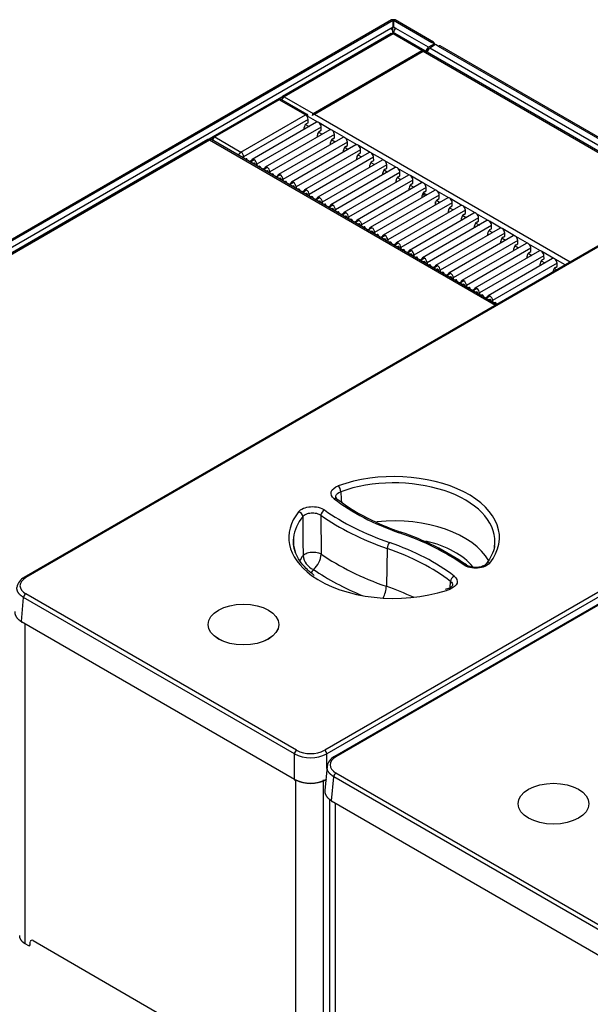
# Model space of a CAD drawing. Header units: millimetres. Extents: x 0 to 287, y 0 to 200.
# Tile 35 of 38: x 223 to 238, y 121 to 148. Entities that reach past the tile are written whole.
import ezdxf

# ---------------------------------------------------------------- set-up
doc = ezdxf.new("R2010")
doc.units = ezdxf.units.MM
doc.layers.add('134.133_BW4_CTM-', color=7, linetype='Continuous')
doc.layers.add('Standard', color=7, linetype='Continuous')

# ---------------------------------------------------------------- blocks, each defined once
blk = doc.blocks.new('SE')
at = {"layer": '134.133_BW4_CTM-', "color": 7, "linetype": 'Continuous'}
for p, q in [((232.71, 147.804), (205.157, 131.897)), ((205.207, 131.892), (232.754, 147.796)), ((232.683, 147.578), (232.754, 147.619)), ((232.748, 147.498), (232.748, 147.616)), ((232.754, 147.796), (232.754, 147.802)), ((232.754, 147.619), (232.754, 147.796)), ((232.766, 147.802), (232.766, 147.796)), ((232.766, 147.796), (233.797, 147.2)), ((232.766, 147.796), (232.766, 147.619)), ((232.766, 147.619), (232.836, 147.578)), ((233.847, 147.205), (232.81, 147.804)), ((232.69, 147.574), (205.368, 131.799)), ((205.431, 131.689), (232.754, 147.464)), ((232.705, 147.435), (229.768, 145.739)), ((232.754, 147.43), (229.817, 145.734)), ((232.69, 147.574), (232.683, 147.578)), ((232.748, 147.433), (232.748, 147.46)), ((233.533, 146.98), (232.754, 147.43)), ((232.766, 147.464), (233.644, 146.957)), ((240.499, 142.992), (232.803, 147.435)), ((232.836, 147.578), (232.829, 147.574)), ((233.707, 147.067), (232.829, 147.574)), ((232.831, 147.582), (232.831, 147.575)), ((232.831, 147.426), (232.831, 147.419)), ((233.868, 147.16), (233.707, 147.067)), ((233.903, 147.139), (233.743, 147.047)), ((233.868, 147.16), (233.797, 147.2)), ((233.868, 147.16), (233.875, 147.156)), ((233.875, 147.123), (233.875, 147.156)), ((233.974, 147.098), (233.903, 147.139)), ((233.974, 147.098), (240.793, 143.161)), ((240.822, 143.178), (234.024, 147.103)), ((230.596, 145.285), (233.533, 146.98)), ((230.632, 145.264), (233.568, 146.96)), ((233.474, 146.946), (233.509, 146.926)), ((233.533, 146.98), (233.568, 146.96)), ((233.597, 146.976), (233.568, 146.96)), ((233.568, 146.96), (240.47, 142.975)), ((233.679, 146.936), (240.505, 142.995)), ((233.708, 146.919), (233.708, 146.912)), ((240.632, 143.069), (233.743, 147.047)), ((233.875, 146.824), (233.875, 146.816)), ((233.901, 146.801), (233.901, 146.808)), ((233.903, 146.8), (233.903, 146.807)), ((233.985, 146.752), (233.985, 146.76)), ((246.422, 146.412), (222.803, 132.775)), ((246.464, 146.407), (222.844, 132.771)), ((229.748, 145.694), (229.817, 145.734)), ((229.817, 145.734), (230.596, 145.285)), ((229.632, 145.659), (227.892, 144.655)), ((229.683, 145.654), (227.943, 144.65)), ((230.39, 145.246), (229.683, 145.654)), ((230.44, 145.251), (229.734, 145.659)), ((228.65, 144.242), (230.39, 145.246)), ((230.724, 145.05), (230.409, 145.232)), ((230.632, 145.264), (230.568, 145.227)), ((230.568, 145.233), (230.573, 145.23)), ((230.632, 145.264), (237.533, 141.279)), ((230.462, 145.122), (228.722, 144.118)), ((230.692, 145.047), (228.952, 144.043)), ((230.389, 144.983), (230.486, 144.928)), ((230.418, 145.008), (230.463, 145.034)), ((230.463, 145.034), (230.462, 145.122)), ((231.078, 144.846), (230.762, 145.028)), ((230.815, 144.918), (229.075, 143.914)), ((231.046, 144.843), (229.306, 143.838)), ((231.169, 144.714), (229.429, 143.71)), ((230.359, 144.855), (230.359, 144.906)), ((230.374, 144.863), (230.359, 144.871)), ((230.713, 144.651), (230.713, 144.702)), ((230.727, 144.659), (230.713, 144.667)), ((230.743, 144.779), (230.839, 144.724)), ((230.771, 144.804), (230.816, 144.83)), ((230.816, 144.83), (230.815, 144.918)), ((231.431, 144.642), (231.116, 144.824)), ((231.17, 144.626), (231.169, 144.714)), ((227.755, 144.577), (205.474, 131.713)), ((205.523, 131.708), (227.804, 144.572)), ((227.804, 144.572), (235.52, 140.117)), ((235.549, 140.134), (227.854, 144.577)), ((227.871, 144.609), (227.942, 144.65)), ((227.943, 144.65), (228.65, 144.242)), ((231.399, 144.639), (229.66, 143.634)), ((231.522, 144.51), (229.782, 143.505)), ((231.753, 144.435), (230.013, 143.43)), ((231.066, 144.447), (231.066, 144.498)), ((231.081, 144.455), (231.066, 144.463)), ((231.097, 144.575), (231.193, 144.52)), ((231.125, 144.6), (231.17, 144.626)), ((231.785, 144.438), (231.469, 144.62)), ((231.478, 144.396), (231.524, 144.422)), ((231.524, 144.422), (231.522, 144.51)), ((232.138, 144.234), (231.823, 144.416)), ((231.876, 144.306), (230.136, 143.301)), ((232.106, 144.231), (230.367, 143.226)), ((231.42, 144.243), (231.42, 144.294)), ((231.434, 144.251), (231.42, 144.259)), ((231.45, 144.371), (231.546, 144.315)), ((231.804, 144.167), (231.9, 144.111)), ((231.832, 144.192), (231.877, 144.218)), ((231.877, 144.218), (231.876, 144.306)), ((232.492, 144.029), (232.176, 144.212)), ((228.722, 144.118), (228.722, 144.076)), ((228.762, 144.052), (228.767, 144.055)), ((228.826, 144.021), (228.826, 144.015)), ((228.933, 144.014), (228.881, 143.984)), ((228.931, 143.997), (229.003, 144.038)), ((228.931, 143.955), (228.931, 143.997)), ((228.975, 143.935), (228.971, 143.932)), ((229.034, 143.896), (229.034, 143.902)), ((229.075, 143.914), (229.075, 143.872)), ((232.229, 144.102), (230.489, 143.097)), ((232.46, 144.026), (230.72, 143.022)), ((232.583, 143.898), (230.843, 142.893)), ((231.774, 144.038), (231.774, 144.09)), ((231.788, 144.047), (231.774, 144.055)), ((232.127, 143.834), (232.127, 143.886)), ((232.157, 143.963), (232.253, 143.907)), ((232.185, 143.988), (232.231, 144.014)), ((232.231, 144.014), (232.229, 144.102)), ((232.845, 143.825), (232.53, 144.008)), ((232.584, 143.81), (232.583, 143.898)), ((229.116, 143.848), (229.12, 143.851)), ((229.18, 143.817), (229.18, 143.811)), ((229.234, 143.78), (229.287, 143.81)), ((229.284, 143.751), (229.285, 143.793)), ((229.285, 143.793), (229.356, 143.834)), ((229.329, 143.731), (229.324, 143.728)), ((229.387, 143.692), (229.387, 143.698)), ((229.429, 143.71), (229.429, 143.668)), ((229.469, 143.644), (229.474, 143.647)), ((229.533, 143.613), (229.533, 143.607)), ((229.588, 143.576), (229.64, 143.606)), ((229.638, 143.589), (229.71, 143.63)), ((232.813, 143.822), (231.074, 142.818)), ((232.936, 143.693), (231.197, 142.689)), ((233.167, 143.618), (231.427, 142.614)), ((232.141, 143.843), (232.127, 143.851)), ((232.481, 143.63), (232.481, 143.682)), ((232.495, 143.638), (232.481, 143.647)), ((232.511, 143.759), (232.607, 143.703)), ((232.539, 143.783), (232.584, 143.81)), ((233.199, 143.621), (232.883, 143.803)), ((232.893, 143.579), (232.938, 143.605)), ((232.938, 143.605), (232.936, 143.693)), ((229.638, 143.547), (229.638, 143.589)), ((229.682, 143.527), (229.678, 143.524)), ((229.741, 143.487), (229.741, 143.493)), ((229.782, 143.505), (229.782, 143.463)), ((229.823, 143.44), (229.828, 143.443)), ((229.887, 143.409), (229.887, 143.403)), ((229.942, 143.372), (229.994, 143.402)), ((229.991, 143.343), (229.992, 143.384)), ((229.992, 143.384), (230.063, 143.426)), ((233.29, 143.489), (231.55, 142.485)), ((233.521, 143.414), (231.781, 142.41)), ((232.834, 143.426), (232.834, 143.478)), ((232.849, 143.434), (232.834, 143.443)), ((232.864, 143.555), (232.96, 143.499)), ((233.218, 143.35), (233.314, 143.295)), ((233.553, 143.417), (233.237, 143.599)), ((233.246, 143.375), (233.291, 143.401)), ((233.291, 143.401), (233.29, 143.489)), ((233.906, 143.213), (233.59, 143.395)), ((230.036, 143.322), (230.031, 143.32)), ((230.094, 143.283), (230.094, 143.289)), ((230.136, 143.301), (230.136, 143.259)), ((230.176, 143.236), (230.181, 143.239)), ((230.24, 143.205), (230.241, 143.199)), ((230.295, 143.167), (230.348, 143.198)), ((230.345, 143.139), (230.346, 143.18)), ((230.346, 143.18), (230.417, 143.221)), ((230.389, 143.118), (230.385, 143.116)), ((230.448, 143.079), (230.448, 143.085)), ((230.489, 143.097), (230.489, 143.055)), ((233.643, 143.285), (231.904, 142.281)), ((233.874, 143.21), (232.134, 142.206)), ((233.997, 143.081), (232.257, 142.077)), ((233.188, 143.222), (233.188, 143.273)), ((233.202, 143.23), (233.188, 143.239)), ((233.571, 143.146), (233.668, 143.091)), ((233.589, 143.046), (233.589, 143.136)), ((233.6, 143.171), (233.645, 143.197)), ((233.645, 143.197), (233.643, 143.285)), ((234.26, 143.009), (233.944, 143.191)), ((233.998, 142.993), (233.997, 143.081)), ((230.53, 143.032), (230.535, 143.034)), ((230.594, 143.001), (230.594, 142.995)), ((230.649, 142.963), (230.701, 142.994)), ((230.698, 142.935), (230.699, 142.976)), ((230.699, 142.976), (230.77, 143.017)), ((230.743, 142.914), (230.738, 142.912)), ((230.801, 142.875), (230.801, 142.881)), ((230.843, 142.893), (230.843, 142.851)), ((230.884, 142.828), (230.888, 142.83)), ((231.053, 142.772), (231.124, 142.813)), ((234.228, 143.006), (232.488, 142.001)), ((234.35, 142.877), (232.611, 141.872)), ((233.541, 143.018), (233.541, 143.069)), ((233.556, 143.026), (233.541, 143.034)), ((233.895, 142.814), (233.895, 142.865)), ((233.909, 142.822), (233.895, 142.83)), ((233.901, 142.827), (233.901, 142.9)), ((233.903, 142.826), (233.903, 142.905)), ((233.925, 142.942), (234.021, 142.887)), ((233.953, 142.967), (233.998, 142.993)), ((233.985, 142.866), (233.985, 142.907)), ((234.613, 142.805), (234.297, 142.987)), ((234.352, 142.789), (234.35, 142.877)), ((230.948, 142.797), (230.948, 142.791)), ((231.002, 142.759), (231.055, 142.789)), ((231.052, 142.73), (231.053, 142.772)), ((231.096, 142.71), (231.092, 142.707)), ((231.155, 142.671), (231.155, 142.677)), ((231.197, 142.689), (231.197, 142.647)), ((231.237, 142.624), (231.242, 142.626)), ((231.301, 142.592), (231.301, 142.587)), ((231.356, 142.555), (231.408, 142.585)), ((231.406, 142.568), (231.478, 142.609)), ((231.406, 142.526), (231.406, 142.568)), ((234.581, 142.802), (232.841, 141.797)), ((234.704, 142.673), (232.964, 141.668)), ((234.935, 142.598), (233.195, 141.593)), ((234.248, 142.61), (234.248, 142.661)), ((234.263, 142.618), (234.248, 142.626)), ((234.278, 142.738), (234.375, 142.683)), ((234.307, 142.763), (234.352, 142.789)), ((234.967, 142.601), (234.651, 142.783)), ((234.66, 142.559), (234.705, 142.585)), ((234.705, 142.585), (234.704, 142.673)), ((235.32, 142.397), (235.005, 142.579)), ((231.45, 142.506), (231.445, 142.503)), ((231.508, 142.467), (231.508, 142.473)), ((231.55, 142.485), (231.55, 142.443)), ((231.591, 142.419), (231.595, 142.422)), ((231.655, 142.388), (231.655, 142.382)), ((231.709, 142.351), (231.762, 142.381)), ((231.759, 142.322), (231.76, 142.364)), ((231.76, 142.364), (231.831, 142.405)), ((231.803, 142.302), (231.799, 142.299)), ((231.904, 142.281), (231.904, 142.239)), ((235.058, 142.469), (233.318, 141.464)), ((235.288, 142.394), (233.548, 141.389)), ((234.602, 142.405), (234.602, 142.457)), ((234.616, 142.414), (234.602, 142.422)), ((234.632, 142.534), (234.728, 142.478)), ((234.986, 142.33), (235.082, 142.274)), ((235.014, 142.355), (235.059, 142.381)), ((235.059, 142.381), (235.058, 142.469)), ((235.674, 142.192), (235.358, 142.375)), ((231.862, 142.263), (231.862, 142.269)), ((231.944, 142.215), (231.949, 142.218)), ((232.008, 142.184), (232.008, 142.178)), ((232.063, 142.147), (232.115, 142.177)), ((232.113, 142.16), (232.185, 142.201)), ((232.113, 142.118), (232.113, 142.16)), ((232.157, 142.098), (232.152, 142.095)), ((232.215, 142.059), (232.215, 142.065)), ((232.257, 142.077), (232.257, 142.035)), ((232.298, 142.011), (232.302, 142.014)), ((235.411, 142.265), (233.671, 141.26)), ((235.642, 142.189), (233.902, 141.185)), ((235.765, 142.06), (234.025, 141.056)), ((234.955, 142.201), (234.955, 142.253)), ((234.97, 142.21), (234.955, 142.218)), ((235.309, 141.997), (235.309, 142.049)), ((235.323, 142.006), (235.309, 142.014)), ((235.339, 142.126), (235.435, 142.07)), ((235.367, 142.151), (235.412, 142.177)), ((235.412, 142.177), (235.411, 142.265)), ((236.027, 141.988), (235.712, 142.171)), ((235.766, 141.972), (235.765, 142.06)), ((254.528, 141.752), (230.908, 128.115)), ((232.362, 141.98), (232.362, 141.974)), ((232.416, 141.943), (232.469, 141.973)), ((232.466, 141.914), (232.467, 141.956)), ((232.467, 141.956), (232.538, 141.997)), ((232.511, 141.894), (232.506, 141.891)), ((232.569, 141.855), (232.569, 141.86)), ((232.611, 141.872), (232.611, 141.83)), ((232.651, 141.807), (232.656, 141.81)), ((232.715, 141.776), (232.715, 141.77)), ((232.77, 141.739), (232.822, 141.769)), ((232.82, 141.751), (232.892, 141.793)), ((232.82, 141.71), (232.82, 141.751)), ((235.995, 141.985), (234.256, 140.981)), ((236.118, 141.856), (234.378, 140.852)), ((236.349, 141.781), (234.609, 140.777)), ((235.662, 141.793), (235.662, 141.845)), ((235.677, 141.801), (235.662, 141.81)), ((235.693, 141.922), (235.789, 141.866)), ((235.721, 141.946), (235.766, 141.972)), ((236.381, 141.784), (236.065, 141.966)), ((236.074, 141.742), (236.12, 141.768)), ((236.12, 141.768), (236.118, 141.856)), ((236.734, 141.58), (236.419, 141.762)), ((254.586, 141.653), (230.967, 128.017)), ((254.789, 141.581), (231.17, 127.944)), ((254.831, 141.577), (231.211, 127.94)), ((232.864, 141.689), (232.86, 141.687)), ((232.923, 141.65), (232.923, 141.656)), ((232.964, 141.668), (232.964, 141.626)), ((233.005, 141.603), (233.009, 141.606)), ((233.069, 141.572), (233.069, 141.566)), ((233.123, 141.534), (233.176, 141.565)), ((233.173, 141.506), (233.174, 141.547)), ((233.174, 141.547), (233.245, 141.589)), ((233.218, 141.485), (233.213, 141.483)), ((236.472, 141.652), (234.732, 140.648)), ((236.702, 141.577), (234.963, 140.573)), ((236.016, 141.589), (236.016, 141.641)), ((236.03, 141.597), (236.016, 141.606)), ((236.046, 141.718), (236.142, 141.662)), ((236.4, 141.513), (236.496, 141.458)), ((236.428, 141.538), (236.473, 141.564)), ((236.473, 141.564), (236.472, 141.652)), ((237.088, 141.376), (236.772, 141.558)), ((233.276, 141.446), (233.276, 141.452)), ((233.318, 141.464), (233.318, 141.422)), ((233.358, 141.399), (233.363, 141.402)), ((233.422, 141.368), (233.422, 141.362)), ((233.477, 141.33), (233.529, 141.361)), ((233.527, 141.343), (233.599, 141.384)), ((233.527, 141.302), (233.527, 141.343)), ((233.571, 141.281), (233.567, 141.279)), ((233.589, 141.265), (233.589, 141.288)), ((233.63, 141.242), (233.63, 141.248)), ((233.671, 141.26), (233.671, 141.218)), ((236.825, 141.448), (235.085, 140.444)), ((237.056, 141.373), (235.316, 140.369)), ((237.179, 141.244), (235.439, 140.24)), ((236.37, 141.385), (236.37, 141.436)), ((236.384, 141.393), (236.37, 141.402)), ((236.723, 141.181), (236.723, 141.232)), ((236.753, 141.309), (236.849, 141.254)), ((236.781, 141.334), (236.827, 141.36)), ((236.827, 141.36), (236.825, 141.448)), ((237.394, 141.199), (237.126, 141.354)), ((237.18, 141.156), (237.179, 141.244)), ((233.712, 141.195), (233.716, 141.197)), ((233.776, 141.164), (233.776, 141.158)), ((233.83, 141.126), (233.883, 141.157)), ((233.875, 141.152), (233.875, 141.101)), ((233.88, 141.097), (233.881, 141.139)), ((233.881, 141.139), (233.952, 141.18)), ((233.925, 141.077), (233.92, 141.074)), ((233.983, 141.038), (233.983, 141.044)), ((234.025, 141.056), (234.025, 141.014)), ((234.065, 140.991), (234.07, 140.993)), ((234.129, 140.96), (234.13, 140.954)), ((234.184, 140.922), (234.236, 140.952)), ((234.234, 140.935), (234.306, 140.976)), ((236.737, 141.189), (236.723, 141.197)), ((237.077, 141.016), (237.077, 141.028)), ((237.107, 141.105), (237.169, 141.069)), ((237.135, 141.13), (237.18, 141.156)), ((234.234, 140.893), (234.234, 140.935)), ((234.278, 140.873), (234.274, 140.87)), ((234.337, 140.834), (234.337, 140.84)), ((234.378, 140.852), (234.378, 140.81)), ((234.419, 140.787), (234.424, 140.789)), ((234.483, 140.755), (234.483, 140.749)), ((234.538, 140.718), (234.59, 140.748)), ((234.587, 140.689), (234.588, 140.731)), ((234.588, 140.731), (234.659, 140.772)), ((234.632, 140.669), (234.627, 140.666)), ((234.69, 140.63), (234.69, 140.636)), ((234.732, 140.648), (234.732, 140.606)), ((234.772, 140.582), (234.777, 140.585)), ((234.836, 140.551), (234.837, 140.545)), ((234.891, 140.514), (234.944, 140.544)), ((234.941, 140.485), (234.942, 140.527)), ((234.942, 140.527), (235.013, 140.568)), ((234.985, 140.465), (234.981, 140.462)), ((235.044, 140.426), (235.044, 140.432)), ((235.085, 140.444), (235.085, 140.402)), ((235.126, 140.378), (235.131, 140.381)), ((235.19, 140.347), (235.19, 140.341)), ((235.245, 140.31), (235.297, 140.34)), ((235.294, 140.281), (235.295, 140.323)), ((235.295, 140.323), (235.366, 140.364)), ((235.339, 140.261), (235.334, 140.258)), ((235.397, 140.222), (235.397, 140.228)), ((235.439, 140.24), (235.439, 140.198)), ((235.48, 140.174), (235.484, 140.177)), ((235.544, 140.143), (235.544, 140.137)), ((231.239, 134.894), (231.205, 134.937)), ((230.807, 134.451), (230.816, 133.406)), ((232.594, 133.556), (232.572, 132.535)), ((234.248, 132.477), (234.159, 132.447)), ((234.292, 132.495), (234.303, 132.667)), ((222.727, 131.586), (222.785, 132.234)), ((230.09, 128.017), (222.785, 132.234)), ((230.149, 128.115), (222.844, 132.332)), ((222.727, 131.586), (230.09, 127.335)), ((222.821, 131.529), (222.821, 122.906)), ((230.09, 127.335), (230.09, 128.017)), ((230.967, 127.621), (230.967, 128.017)), ((230.972, 127.677), (230.913, 127.028)), ((238.516, 123.284), (231.211, 127.502)), ((230.134, 118.684), (230.134, 127.319)), ((230.864, 127.319), (230.864, 118.698)), ((231.094, 126.755), (231.152, 127.403)), ((238.457, 123.186), (231.152, 127.403)), ((231.037, 126.804), (231.037, 118.285)), ((231.094, 126.755), (238.457, 122.504)), ((231.188, 126.698), (231.188, 118.075)), ((222.821, 122.906), (222.917, 122.85)), ((222.958, 122.87), (222.964, 122.946)), ((223.041, 122.983), (229.914, 119.015))]:
    blk.add_line(p, q, dxfattribs=at)
for centre, radius, start, end in [((234.463, 139.101), 5.3, 232.5313, 244.4847), ((1111.747, 193.518), 882.342, 183.797144, 183.815486), ((842.451, 138.14), 612.145, 180.348633, 180.446972), ((235.266, 140.7), 7.089, 244.1957, 251.0273), ((230.726, 127.305), 7.055, 55.3902, 71.529), ((230.78, 133.413), 0.459, 186.0394, 247.4107), ((230.218, 133.449), 0.6, 309.9932, 355.8317), ((222.966, 132.447), 0.367, 116.516, 170.5012), ((230.528, 128.911), 0.996, 243.887, 296.113), ((230.528, 128.863), 0.838, 243.0803, 296.9197), ((231.333, 127.616), 0.367, 116.516, 170.5012), ((230.528, 128.222), 0.99, 243.706, 296.294), ((230.528, 128.121), 0.903, 243.0803, 296.9197)]:
    blk.add_arc(centre, radius, start, end, dxfattribs=at)
for centre, major_axis, ratio, start_param, end_param in [((232.76, 147.718), (0.05, -0.0866), 0.57735, 2.439625, 3.141593), ((232.76, 147.718), (-0.1, 0), 0.57735, 4.653429, 4.771349), ((232.76, 147.718), (-0.05, -0.0866), 0.57735, 3.141593, 3.843561), ((232.69, 147.501), (0.045, -0.0779), 0.57735, 0.785398, 2.356194), ((232.754, 147.349), (0.0492, -0.0852), 0.57735, 2.356194, 3.141593), ((232.754, 147.349), (-0.0492, -0.0852), 0.57735, 3.141593, 3.926991), ((232.829, 147.501), (0.045, 0.0779), 0.57735, 0.785398, 2.356194), ((233.707, 146.994), (-0.045, -0.0779), 0.57735, 3.926991, 5.497787), ((233.797, 147.119), (-0.05, -0.0866), 0.57735, 2.356194, 3.926991), ((233.811, 147.119), (-0.09, 0), 0.57735, 3.466437, 3.926991), ((233.974, 147.017), (-0.05, -0.0866), 0.57735, 3.141593, 3.926991), ((233.602, 146.86), (-0.07, 0.12), 0.57735, 5.554068, 6.283185), ((233.743, 146.973), (0.045, 0.0779), 0.57735, 0.785398, 2.356194), ((229.817, 145.654), (0.0492, -0.0852), 0.57735, 2.356194, 3.926991), ((229.817, 145.654), (0.0492, 0.0852), 0.57735, 0.785398, 1.958557), ((229.683, 145.571), (0.0509, -0.0881), 0.57735, 2.356194, 3.141593), ((229.683, 145.571), (-0.0509, -0.0881), 0.57735, 3.141593, 3.926991), ((230.39, 145.163), (-0.0509, -0.0881), 0.57735, 2.364921, 3.926991), ((230.39, 145.163), (0.0509, -0.0881), 0.57735, 0.794125, 2.356194), ((230.666, 145.164), (0.07, -0.12), 0.57735, 3.141593, 3.87071), ((230.418, 144.94), (-0.0411, -0.0725), 0.582367, 3.922793, 5.484493), ((230.743, 144.959), (0.0509, -0.0881), 0.57735, 0.794125, 3.141593), ((227.943, 144.567), (0.0509, -0.0881), 0.57735, 2.356194, 3.918264), ((230.772, 144.736), (-0.0411, -0.0725), 0.582367, 3.922793, 5.484493), ((231.097, 144.755), (0.0509, -0.0881), 0.57735, 0.794125, 3.141593), ((227.804, 144.492), (0.0492, -0.0852), 0.57735, 2.356194, 3.141593), ((227.804, 144.492), (-0.0492, -0.0852), 0.57735, 3.141593, 3.926991), ((227.943, 144.567), (0.0509, 0.0881), 0.57735, 0.785398, 1.92978), ((231.125, 144.532), (-0.0411, -0.0725), 0.582367, 3.922793, 5.484493), ((231.45, 144.551), (0.0509, -0.0881), 0.57735, 0.794125, 3.141593), ((231.804, 144.347), (0.0509, -0.0881), 0.57735, 0.794125, 3.141593), ((228.65, 144.159), (0.0509, 0.0881), 0.57735, 0.785398, 1.92978), ((228.65, 144.159), (0.0509, -0.0881), 0.57735, 0.794125, 2.356194), ((231.479, 144.327), (-0.0411, -0.0725), 0.582367, 3.922793, 5.484493), ((231.832, 144.123), (-0.0411, -0.0725), 0.582367, 3.922793, 5.484493), ((232.157, 144.142), (0.0509, -0.0881), 0.57735, 0.794125, 3.141593), ((228.767, 143.987), (-0.0411, -0.0725), 0.582367, 2.36069, 3.922381), ((229.003, 143.954), (0.0509, -0.0881), 0.57735, 0.794125, 3.918264), ((228.975, 143.867), (-0.0422, -0.0719), 0.57229, 2.369412, 3.931113), ((232.186, 143.919), (-0.0411, -0.0725), 0.582367, 3.922793, 5.484493), ((232.511, 143.938), (0.0509, -0.0881), 0.57735, 0.794125, 3.141593), ((229.121, 143.783), (-0.0411, -0.0725), 0.582367, 2.36069, 3.922381), ((229.357, 143.75), (0.0509, -0.0881), 0.57735, 0.794125, 3.918264), ((229.328, 143.663), (-0.0422, -0.0719), 0.57229, 2.369412, 3.931113), ((229.474, 143.578), (-0.0411, -0.0725), 0.582367, 2.36069, 3.922381), ((229.71, 143.546), (0.0509, -0.0881), 0.57735, 0.794125, 3.918264), ((232.54, 143.715), (-0.0411, -0.0725), 0.582367, 3.922793, 5.484493), ((232.864, 143.734), (0.0509, -0.0881), 0.57735, 0.794125, 3.141593), ((233.218, 143.53), (0.0509, -0.0881), 0.57735, 0.794125, 3.141593), ((229.682, 143.459), (-0.0422, -0.0719), 0.57229, 2.369412, 3.931113), ((229.828, 143.374), (-0.0411, -0.0725), 0.582367, 2.36069, 3.922381), ((230.064, 143.342), (0.0509, -0.0881), 0.57735, 0.794125, 3.918264), ((230.035, 143.255), (-0.0422, -0.0719), 0.57229, 2.369412, 3.931113), ((232.893, 143.511), (-0.0411, -0.0725), 0.582367, 3.922793, 5.484493), ((233.247, 143.307), (-0.0411, -0.0725), 0.582367, 3.922793, 5.484493), ((233.571, 143.326), (0.0509, -0.0881), 0.57735, 0.794125, 3.141593), ((230.182, 143.17), (-0.0411, -0.0725), 0.582367, 2.36069, 3.922381), ((230.418, 143.138), (0.0509, -0.0881), 0.57735, 0.794125, 3.918264), ((230.389, 143.051), (-0.0422, -0.0719), 0.57229, 2.369412, 3.931113), ((233.6, 143.103), (-0.0411, -0.0725), 0.582367, 3.922793, 5.484493), ((233.925, 143.122), (0.0509, -0.0881), 0.57735, 0.794125, 3.141593), ((230.535, 142.966), (-0.0411, -0.0725), 0.582367, 2.36069, 3.922381), ((230.771, 142.934), (0.0509, -0.0881), 0.57735, 0.794125, 3.918264), ((230.742, 142.846), (-0.0422, -0.0719), 0.57229, 2.369412, 3.931113), ((230.889, 142.762), (-0.0411, -0.0725), 0.582367, 2.36069, 3.922381), ((231.125, 142.73), (0.0509, -0.0881), 0.57735, 0.794125, 3.918264), ((233.954, 142.899), (-0.0411, -0.0725), 0.582367, 3.922793, 5.484493), ((234.279, 142.918), (0.0509, -0.0881), 0.57735, 0.794125, 3.141593), ((234.632, 142.714), (0.0509, -0.0881), 0.57735, 0.794125, 3.141593), ((231.096, 142.642), (-0.0422, -0.0719), 0.57229, 2.369412, 3.931113), ((231.242, 142.558), (-0.0411, -0.0725), 0.582367, 2.36069, 3.922381), ((231.478, 142.526), (0.0509, -0.0881), 0.57735, 0.794125, 3.918264), ((234.307, 142.695), (-0.0411, -0.0725), 0.582367, 3.922793, 5.484493), ((234.661, 142.49), (-0.0411, -0.0725), 0.582367, 3.922793, 5.484493), ((234.986, 142.51), (0.0509, -0.0881), 0.57735, 0.794125, 3.141593), ((231.449, 142.438), (-0.0422, -0.0719), 0.57229, 2.369412, 3.931113), ((231.596, 142.354), (-0.0411, -0.0725), 0.582367, 2.36069, 3.922381), ((231.832, 142.322), (0.0509, -0.0881), 0.57735, 0.794125, 3.918264), ((231.803, 142.234), (-0.0422, -0.0719), 0.57229, 2.369412, 3.931113), ((235.014, 142.286), (-0.0411, -0.0725), 0.582367, 3.922793, 5.484493), ((235.339, 142.305), (0.0509, -0.0881), 0.57735, 0.794125, 3.141593), ((231.949, 142.15), (-0.0411, -0.0725), 0.582367, 2.36069, 3.922381), ((232.185, 142.117), (0.0509, -0.0881), 0.57735, 0.794125, 3.918264), ((232.157, 142.03), (-0.0422, -0.0719), 0.57229, 2.369412, 3.931113), ((232.303, 141.946), (-0.0411, -0.0725), 0.582367, 2.36069, 3.922381), ((232.539, 141.913), (0.0509, -0.0881), 0.57735, 0.794125, 3.918264), ((235.368, 142.082), (-0.0411, -0.0725), 0.582367, 3.922793, 5.484493), ((235.693, 142.101), (0.0509, -0.0881), 0.57735, 0.794125, 3.141593), ((232.51, 141.826), (-0.0422, -0.0719), 0.57229, 2.369412, 3.931113), ((232.656, 141.741), (-0.0411, -0.0725), 0.582367, 2.36069, 3.922381), ((232.892, 141.709), (0.0509, -0.0881), 0.57735, 0.794125, 3.918264), ((235.721, 141.878), (-0.0411, -0.0725), 0.582367, 3.922793, 5.484493), ((236.046, 141.897), (0.0509, -0.0881), 0.57735, 0.794125, 3.141593), ((236.4, 141.693), (0.0509, -0.0881), 0.57735, 0.794125, 3.141593), ((232.864, 141.622), (-0.0422, -0.0719), 0.57229, 2.369412, 3.931113), ((233.01, 141.537), (-0.0411, -0.0725), 0.582367, 2.36069, 3.922381), ((233.246, 141.505), (0.0509, -0.0881), 0.57735, 0.794125, 3.918264), ((233.217, 141.418), (-0.0422, -0.0719), 0.57229, 2.369412, 3.931113), ((236.075, 141.674), (-0.0411, -0.0725), 0.582367, 3.922793, 5.484493), ((236.428, 141.47), (-0.0411, -0.0725), 0.582367, 3.922793, 5.484493), ((236.753, 141.489), (0.0509, -0.0881), 0.57735, 0.794125, 3.141593), ((233.363, 141.333), (-0.0411, -0.0725), 0.582367, 2.36069, 3.922381), ((233.599, 141.301), (0.0509, -0.0881), 0.57735, 0.794125, 3.918264), ((233.571, 141.213), (-0.0422, -0.0719), 0.57229, 2.369412, 3.931113), ((233.717, 141.129), (-0.0411, -0.0725), 0.582367, 2.36069, 3.922381), ((236.782, 141.266), (-0.0411, -0.0725), 0.582367, 3.922793, 5.484493), ((237.107, 141.285), (0.0509, -0.0881), 0.57735, 0.794125, 3.141593), ((233.953, 141.097), (0.0509, -0.0881), 0.57735, 0.794125, 3.918264), ((233.924, 141.009), (-0.0422, -0.0719), 0.57229, 2.369412, 3.931113), ((234.07, 140.925), (-0.0411, -0.0725), 0.582367, 2.36069, 3.922381), ((234.306, 140.893), (0.0509, -0.0881), 0.57735, 0.794125, 3.918264), ((237.136, 141.062), (-0.0411, -0.0725), 0.582367, 3.922793, 5.484493), ((234.278, 140.805), (-0.0422, -0.0719), 0.57229, 2.369412, 3.931113), ((234.424, 140.721), (-0.0411, -0.0725), 0.582367, 2.36069, 3.922381), ((234.66, 140.689), (0.0509, -0.0881), 0.57735, 0.794125, 3.918264), ((234.631, 140.601), (-0.0422, -0.0719), 0.57229, 2.369412, 3.931113), ((234.778, 140.517), (-0.0411, -0.0725), 0.582367, 2.36069, 3.922381), ((235.014, 140.484), (0.0509, -0.0881), 0.57735, 0.794125, 3.918264), ((234.985, 140.397), (-0.0422, -0.0719), 0.57229, 2.369412, 3.931113), ((235.131, 140.313), (-0.0411, -0.0725), 0.582367, 2.36069, 3.922381), ((235.367, 140.28), (0.0509, -0.0881), 0.57735, 0.794125, 3.918264), ((235.338, 140.193), (-0.0422, -0.0719), 0.57229, 2.369412, 3.931113), ((235.485, 140.108), (-0.0411, -0.0725), 0.582367, 2.36069, 3.922381), ((232.782, 133.852), (-2.843, 0), 0.57735, 2.707334, 5.270538), ((232.782, 133.754), (-2.718, 0), 0.57735, 3.116897, 5.270538), ((231.276, 135.143), (-0.042, 0.118), 0.432431, 4.052388, 5.588278), ((231.162, 134.796), (-0.0767, -0.0987), 0.655377, 3.142626, 4.011698), ((236.031, 136.986), (-6.065, 0), 0.57735, 0.639038, 1.032356), ((230.905, 134.492), (-0.073, -0.102), 0.634748, 3.985382, 5.521272), ((236.055, 137.001), (-6.626, 0), 0.57735, 0.680267, 1.032356), ((232.782, 133.852), (2.843, 0), 0.57735, 2.706346, 3.813151), ((232.782, 133.754), (2.718, 0), 0.57735, 2.706346, 3.082652), ((230.203, 134.443), (-0.0973, 0.0784), 0.740371, 3.714179, 5.250069), ((236.055, 136.902), (-6.751, 0), 0.57735, 0.680267, 1.032356), ((232.782, 132.754), (-2.676, 0), 0.57735, 3.447181, 4.887372), ((232.782, 133.754), (2.718, 0), 0.57735, 3.082652, 3.166288), ((232.92, 133.878), (-0.041, -0.118), 0.418697, 3.117922, 3.830586), ((229.523, 130.696), (6.626, 0), 0.57735, 0.683359, 1.032356), ((232.782, 133.754), (2.718, 0), 0.57735, 3.166288, 3.348211), ((232.658, 133.614), (-0.041, -0.118), 0.418697, 3.830586, 5.366475), ((229.547, 130.612), (5.94, 0), 0.57735, 0.642644, 1.032356), ((229.547, 130.71), (6.065, 0), 0.57735, 0.642644, 1.032356), ((232.782, 132.492), (-2.343, 0), 0.57735, 3.577996, 4.339219), ((232.782, 133.754), (-2.718, 0), 0.57735, -3.2432, -3.221012), ((232.782, 133.754), (-2.718, 0), 0.57735, 3.062173, 3.116897), ((232.782, 132.754), (2.676, 0), 0.57735, -3.548048, -3.438892), ((236.055, 135.902), (-6.793, 0), 0.57735, 0.690072, 1.032356), ((232.782, 132.492), (2.343, 0), 0.57735, -3.518881, -3.438608), ((236.055, 135.64), (-7.126, 0), 0.57735, 0.699773, 0.952466), ((234.66, 133.009), (-0.072, -0.102), 0.633158, 3.139004, 3.98349), ((229.523, 130.597), (6.751, 0), 0.57735, 0.683359, 0.70277), ((235.361, 133.06), (0.0974, -0.0783), 0.740711, 2.107541, 3.156796), ((222.844, 132.703), (0.0417, -0.0722), 0.57735, 2.356194, 3.142303), ((232.782, 133.852), (2.843, 0), 0.57735, 3.813151, 5.231168), ((234.403, 132.707), (-0.0763, -0.099), 0.653617, 4.009315, 5.545204), ((232.401, 132.38), (0.109, 0.315), 0.418697, 4.329953, 5.366475), ((229.547, 129.612), (5.898, 0), 0.57735, 0.880913, 1.032356), ((232.782, 133.852), (2.843, 0), 0.57735, -1.052018, -1.011407), ((234.291, 132.359), (0.042, -0.118), 0.43329, 2.446304, 3.168245), ((222.844, 132.264), (-0.0417, -0.0722), 0.57735, 3.926991, 5.445427), ((222.756, 131.601), (0.0208, 0.0361), 0.57735, 2.303835, 3.926991), ((230.149, 128.047), (-0.0417, -0.0722), 0.57735, 3.926991, 5.445427), ((230.908, 128.047), (0.0417, -0.0722), 0.57735, 0.837758, 2.356194), ((231.211, 127.872), (0.0417, -0.0722), 0.57735, 2.356194, 3.142303), ((231.211, 127.434), (-0.0417, -0.0722), 0.57735, 3.926991, 5.445427), ((230.119, 127.35), (0.0208, 0.0361), 0.57735, 2.303835, 3.926991), ((230.937, 127.35), (-0.0208, 0.0361), 0.57735, -3.926991, -3.871335), ((231.123, 126.77), (0.0208, 0.0361), 0.57735, 2.303835, 3.926991), ((223.041, 122.895), (0.0541, -0.0939), 0.577352, 2.356832, 3.840308), ((222.917, 122.898), (-0.0291, 0.0505), 0.577352, 2.356832, 3.840308)]:
    blk.add_ellipse(centre, major_axis=major_axis, ratio=ratio, start_param=start_param, end_param=end_param, dxfattribs=at)
for centre in [(228.716, 131.505), (228.716, 131.504), (237.083, 126.674), (237.083, 126.674)]:
    blk.add_ellipse(centre, major_axis=(0.953, 0), ratio=0.57735, dxfattribs=at)
for points in [[(231.162, 134.898), (231.093, 134.951), (231.039, 135.091), (231.178, 135.21), (231.276, 135.245)], [(230.203, 134.545), (230.233, 134.582), (230.325, 134.646), (230.528, 134.693), (230.744, 134.676), (230.86, 134.626), (230.905, 134.594)], [(230.317, 134.416), (230.338, 134.443), (230.402, 134.489), (230.544, 134.523), (230.695, 134.51), (230.776, 134.474), (230.807, 134.451)], [(235.361, 133.162), (235.331, 133.125), (235.24, 133.06), (235.037, 133.014), (234.821, 133.03), (234.705, 133.079), (234.66, 133.111)], [(222.844, 132.771), (222.744, 132.713), (222.629, 132.551), (222.744, 132.39), (222.844, 132.332)], [(234.403, 132.809), (234.472, 132.755), (234.527, 132.615), (234.389, 132.497), (234.291, 132.461)], [(234.303, 132.667), (234.343, 132.637), (234.363, 132.599), (234.361, 132.561)], [(231.211, 127.94), (231.112, 127.882), (230.996, 127.721), (231.111, 127.559), (231.211, 127.502)]]:
    blk.add_open_spline(points, degree=3, dxfattribs=at)
for points, knots in [([(231.205, 134.937), (231.204, 134.95), (231.211, 135.009), (231.273, 135.062), (231.342, 135.085)], [0.3589131, 0.3589131, 0.3589131, 0.3589131, 0.5, 1, 1, 1, 1]), ([(230.629, 132.831), (230.544, 132.898), (230.398, 133.013), (230.225, 133.225), (230.112, 133.441), (230.058, 133.65), (230.068, 133.772), (230.074, 133.834)], [0, 0, 0, 0, 0.201871, 0.412017, 0.623269, 0.837651, 1, 1, 1, 1]), ([(235.488, 133.637), (235.488, 133.626), (235.486, 133.542), (235.424, 133.38), (235.33, 133.222), (235.272, 133.149), (235.264, 133.138)], [0, 0, 0, 0, 0.063748, 0.521969, 0.938351, 1, 1, 1, 1]), ([(230.324, 133.365), (230.34, 133.385), (230.382, 133.417), (230.472, 133.447), (230.552, 133.459), (230.635, 133.46), (230.735, 133.445), (230.791, 133.422), (230.816, 133.406)], [0, 0, 0, 0, 0.251517, 0.377275, 0.503033, 0.628792, 0.75455, 1, 1, 1, 1]), ([(235.263, 133.136), (235.254, 133.127), (235.239, 133.111), (235.196, 133.086), (235.138, 133.063), (235.064, 133.047), (234.978, 133.041), (234.888, 133.049), (234.799, 133.072), (234.757, 133.096), (234.733, 133.111)], [0, 0, 0, 0, 0.095661, 0.199343, 0.311839, 0.433464, 0.563608, 0.701862, 0.847158, 1, 1, 1, 1]), ([(222.785, 132.234), (222.78, 132.237), (222.771, 132.243), (222.756, 132.252), (222.743, 132.261), (222.73, 132.271), (222.717, 132.281), (222.705, 132.291), (222.694, 132.302), (222.683, 132.313), (222.673, 132.323), (222.664, 132.334), (222.655, 132.346), (222.647, 132.357), (222.639, 132.369), (222.633, 132.38), (222.627, 132.392), (222.621, 132.404), (222.617, 132.416), (222.613, 132.428), (222.609, 132.44), (222.607, 132.452), (222.605, 132.465), (222.604, 132.477), (222.604, 132.489), (222.604, 132.499), (222.604, 132.505), (222.605, 132.507)], [0, 0, 0, 0, 0.021753, 0.0435042, 0.0652536, 0.0870014, 0.1087475, 0.1304921, 0.1522353, 0.1739771, 0.1957177, 0.2174571, 0.2391954, 0.2609326, 0.282669, 0.3044045, 0.3261392, 0.3478733, 0.3696068, 0.3913398, 0.4130723, 0.4348045, 0.4565365, 0.4782683, 0.5, 0.5217317, 0.5324765, 0.5324765, 0.5324765, 0.5324765]), ([(234.361, 132.562), (234.355, 132.546), (234.346, 132.527), (234.3, 132.497), (234.268, 132.484), (234.248, 132.477)], [0, 0, 0, 0, 0.478925, 0.732591, 1, 1, 1, 1]), ([(222.546, 131.858), (222.546, 131.856), (222.545, 131.85), (222.545, 131.84), (222.545, 131.828), (222.546, 131.816), (222.548, 131.803), (222.551, 131.791), (222.554, 131.779), (222.558, 131.767), (222.562, 131.755), (222.568, 131.743), (222.574, 131.732), (222.581, 131.72), (222.588, 131.708), (222.596, 131.697), (222.605, 131.686), (222.614, 131.675), (222.624, 131.664), (222.635, 131.653), (222.646, 131.643), (222.658, 131.633), (222.671, 131.623), (222.684, 131.613), (222.698, 131.604), (222.712, 131.595), (222.722, 131.589), (222.727, 131.586)], [0.4675252, 0.4675252, 0.4675252, 0.4675252, 0.4782695, 0.5, 0.5217305, 0.5434611, 0.5651919, 0.586923, 0.6086545, 0.6303865, 0.6521191, 0.6738524, 0.6955864, 0.7173213, 0.7390572, 0.7607942, 0.7825323, 0.8042718, 0.8260126, 0.8477548, 0.8694987, 0.8912442, 0.9129914, 0.9347405, 0.9564916, 0.9782447, 1, 1, 1, 1]), ([(231.152, 127.403), (231.148, 127.406), (231.138, 127.412), (231.123, 127.421), (231.11, 127.431), (231.097, 127.44), (231.084, 127.45), (231.072, 127.461), (231.061, 127.471), (231.05, 127.482), (231.04, 127.493), (231.031, 127.504), (231.022, 127.515), (231.014, 127.526), (231.007, 127.538), (231, 127.55), (230.994, 127.561), (230.988, 127.573), (230.984, 127.585), (230.98, 127.597), (230.977, 127.609), (230.974, 127.622), (230.972, 127.634), (230.971, 127.646), (230.971, 127.658), (230.971, 127.668), (230.972, 127.674), (230.972, 127.676)], [0, 0, 0, 0, 0.021753, 0.0435042, 0.0652536, 0.0870014, 0.1087475, 0.1304921, 0.1522353, 0.1739771, 0.1957177, 0.2174571, 0.2391954, 0.2609326, 0.282669, 0.3044045, 0.3261392, 0.3478733, 0.3696068, 0.3913398, 0.4130723, 0.4348045, 0.4565365, 0.4782683, 0.5, 0.5217317, 0.5324765, 0.5324765, 0.5324765, 0.5324765]), ([(230.913, 127.028), (230.913, 127.026), (230.912, 127.02), (230.912, 127.009), (230.912, 126.997), (230.913, 126.985), (230.915, 126.973), (230.918, 126.961), (230.921, 126.948), (230.925, 126.936), (230.93, 126.924), (230.935, 126.913), (230.941, 126.901), (230.948, 126.889), (230.955, 126.878), (230.963, 126.866), (230.972, 126.855), (230.981, 126.844), (230.991, 126.833), (231.002, 126.823), (231.013, 126.812), (231.025, 126.802), (231.038, 126.792), (231.051, 126.782), (231.065, 126.773), (231.079, 126.764), (231.089, 126.758), (231.094, 126.755)], [0.4675252, 0.4675252, 0.4675252, 0.4675252, 0.4782695, 0.5, 0.5217305, 0.5434611, 0.5651919, 0.586923, 0.6086545, 0.6303865, 0.6521191, 0.6738524, 0.6955864, 0.7173213, 0.7390572, 0.7607942, 0.7825323, 0.8042718, 0.8260126, 0.8477548, 0.8694987, 0.8912442, 0.9129914, 0.9347405, 0.9564916, 0.9782447, 1, 1, 1, 1]), ([(222.67, 123.121), (222.67, 123.121), (222.67, 123.118), (222.67, 123.111), (222.671, 123.102), (222.672, 123.093), (222.674, 123.084), (222.676, 123.075), (222.678, 123.066), (222.681, 123.057), (222.684, 123.049), (222.688, 123.04), (222.692, 123.032), (222.696, 123.024), (222.701, 123.016), (222.706, 123.009), (222.711, 123.001), (222.716, 122.994), (222.722, 122.987), (222.728, 122.98), (222.734, 122.973), (222.741, 122.966), (222.747, 122.96), (222.754, 122.954), (222.761, 122.948), (222.768, 122.942), (222.775, 122.936), (222.783, 122.93), (222.79, 122.925), (222.798, 122.92), (222.806, 122.915), (222.813, 122.91), (222.819, 122.907), (222.821, 122.906)], [0.5000609, 0.5000609, 0.5000609, 0.5000609, 0.5010576, 0.5205082, 0.5397644, 0.558826, 0.5776932, 0.5963659, 0.6148441, 0.6331278, 0.6512171, 0.6691119, 0.6868123, 0.7043182, 0.7216297, 0.7387468, 0.7556694, 0.7723977, 0.7889316, 0.805271, 0.8214161, 0.8373669, 0.8531232, 0.8686853, 0.884053, 0.8992263, 0.9142054, 0.9289901, 0.9435806, 0.9579768, 0.9721788, 0.9861865, 1, 1, 1, 1])]:
    blk.add_open_spline(points, degree=3, knots=knots, dxfattribs=at)

msp = doc.modelspace()

# ---------------------------------------------------------------- block references
at = {"layer": 'Standard'}
msp.add_blockref('SE', (0, 0), dxfattribs=at)

doc.saveas('drawing.dxf')
